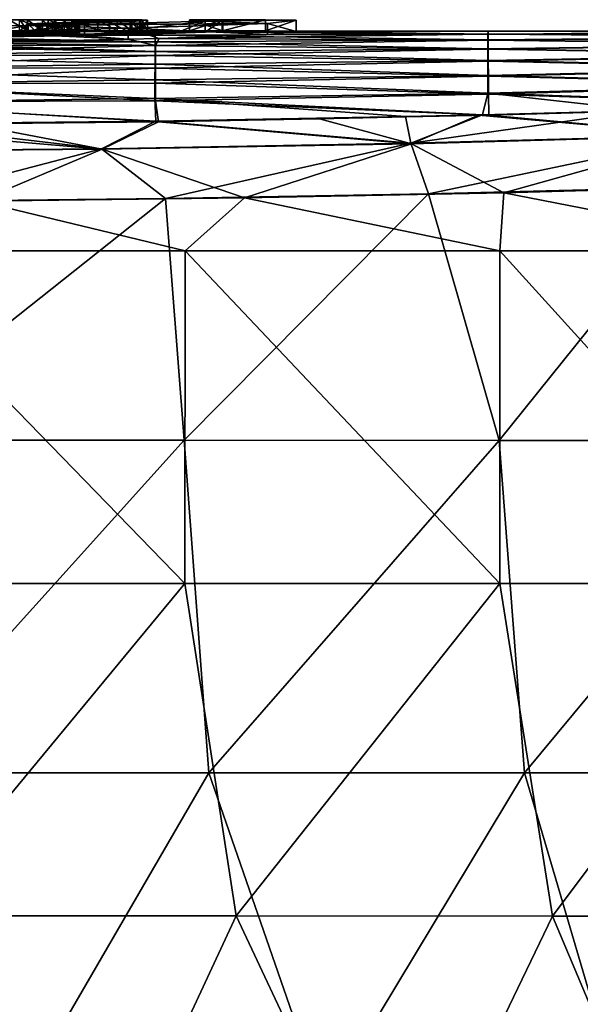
# Model space of a CAD drawing. Header units: millimetres. Extents: x -71 to 126, y -35 to 75.
# Tile 137 of 178: x 3.26 to 8.31, y 62.04 to 70.93. Entities that reach past the tile are written whole.
import ezdxf

# ---------------------------------------------------------------- set-up
doc = ezdxf.new("R2010")
doc.units = ezdxf.units.MM
doc.header["$LTSCALE"] = 52.536866
for name, color, linetype in [('180', 7, 'CONTINUOUS'), ('187', 7, 'CONTINUOUS'), ('192', 7, 'CONTINUOUS'), ('218', 7, 'CONTINUOUS'), ('219', 7, 'CONTINUOUS'), ('235', 7, 'CONTINUOUS'), ('236', 7, 'CONTINUOUS'), ('238', 7, 'CONTINUOUS'), ('343', 7, 'CONTINUOUS'), ('344', 7, 'CONTINUOUS'), ('346', 7, 'CONTINUOUS'), ('347', 7, 'CONTINUOUS')]:
    doc.layers.add(name, color=color, linetype=linetype)

msp = doc.modelspace()

# ---------------------------------------------------------------- linework, layer by layer
at = {"layer": '180', "linetype": 'Continuous'}
for points in [[(5.2839, 69.3177, 22.6477), (7.5898, 68.8399, 21.9829), (7.6262, 69.3651, 21.9704), (5.2839, 69.3177, 22.6477)], [(7.5898, 68.8399, 21.9829), (10.3096, 68.8397, 20.8467), (7.6262, 69.3651, 21.9704), (7.5898, 68.8399, 21.9829)], [(7.6262, 69.3651, 21.9704), (10.3096, 68.8397, 20.8467), (9.8912, 69.4274, 21.0485), (7.6262, 69.3651, 21.9704)], [(1.8303, 68.8404, 23.1831), (4.7482, 68.8401, 22.7659), (2.8881, 69.2872, 23.0754), (1.8303, 68.8404, 23.1831)], [(2.8881, 69.2872, 23.0754), (4.7482, 68.8401, 22.7659), (5.2839, 69.3177, 22.6477), (2.8881, 69.2872, 23.0754)], [(4.7482, 68.8401, 22.7659), (7.5898, 68.8399, 21.9829), (5.2839, 69.3177, 22.6477), (4.7482, 68.8401, 22.7659)], [(1.8303, 68.8404, 23.1831), (1.8299, 65.8374, 23.1828), (4.7478, 65.8371, 22.7656), (1.8303, 68.8404, 23.1831)], [(4.7482, 68.8401, 22.7659), (1.8303, 68.8404, 23.1831), (4.7478, 65.8371, 22.7656), (4.7482, 68.8401, 22.7659)], [(4.7482, 68.8401, 22.7659), (4.7478, 65.8371, 22.7656), (7.5895, 65.8369, 21.9826), (4.7482, 68.8401, 22.7659)], [(7.5898, 68.8399, 21.9829), (4.7482, 68.8401, 22.7659), (7.5895, 65.8369, 21.9826), (7.5898, 68.8399, 21.9829)], [(7.5898, 68.8399, 21.9829), (7.5895, 65.8369, 21.9826), (10.3093, 65.8367, 20.8464), (7.5898, 68.8399, 21.9829)], [(10.3096, 68.8397, 20.8467), (7.5898, 68.8399, 21.9829), (10.3093, 65.8367, 20.8464), (10.3096, 68.8397, 20.8467)], [(1.8299, 65.8374, 23.1828), (2.2658, 62.8343, 23.144), (4.7478, 65.8371, 22.7656), (1.8299, 65.8374, 23.1828)], [(2.2658, 62.8343, 23.144), (5.2081, 62.8341, 22.6645), (4.7478, 65.8371, 22.7656), (2.2658, 62.8343, 23.144)], [(4.7478, 65.8371, 22.7656), (5.2081, 62.8341, 22.6645), (7.5895, 65.8369, 21.9826), (4.7478, 65.8371, 22.7656)], [(5.2081, 62.8341, 22.6645), (8.0649, 62.8338, 21.8123), (7.5895, 65.8369, 21.9826), (5.2081, 62.8341, 22.6645)], [(7.5895, 65.8369, 21.9826), (8.0649, 62.8338, 21.8123), (10.3093, 65.8367, 20.8464), (7.5895, 65.8369, 21.9826)], [(8.0649, 62.8338, 21.8123), (10.7892, 62.8336, 20.6017), (10.3093, 65.8367, 20.8464), (8.0649, 62.8338, 21.8123)], [(3.8147, 59.8312, 22.9396), (2.2658, 62.8343, 23.144), (0.9499, 59.8315, 23.2347), (3.8147, 59.8312, 22.9396)], [(5.2081, 62.8341, 22.6645), (2.2658, 62.8343, 23.144), (3.8147, 59.8312, 22.9396), (5.2081, 62.8341, 22.6645)], [(6.621, 59.8309, 22.2925), (5.2081, 62.8341, 22.6645), (3.8147, 59.8312, 22.9396), (6.621, 59.8309, 22.2925)], [(8.0649, 62.8338, 21.8123), (5.2081, 62.8341, 22.6645), (6.621, 59.8309, 22.2925), (8.0649, 62.8338, 21.8123)], [(9.3258, 59.8307, 21.3035), (8.0649, 62.8338, 21.8123), (6.621, 59.8309, 22.2925), (9.3258, 59.8307, 21.3035)], [(10.7892, 62.8336, 20.6017), (8.0649, 62.8338, 21.8123), (9.3258, 59.8307, 21.3035), (10.7892, 62.8336, 20.6017)]]:
    msp.add_3dface(points, dxfattribs=at)
at = {"layer": '187', "linetype": 'Continuous'}
for points in [[(6.9449, 69.3541, -22.1854), (4.7407, 67.1291, -22.758), (4.5718, 69.3114, -22.7923), (6.9449, 69.3541, -22.1854)], [(7.5826, 67.1287, -21.9759), (4.7407, 67.1291, -22.758), (6.9449, 69.3541, -22.1854), (7.5826, 67.1287, -21.9759)], [(9.4241, 69.4176, -21.2519), (7.5826, 67.1287, -21.9759), (6.9449, 69.3541, -22.1854), (9.4241, 69.4176, -21.2519)], [(10.3028, 67.1283, -20.8405), (7.5826, 67.1287, -21.9759), (9.4241, 69.4176, -21.2519), (10.3028, 67.1283, -20.8405)], [(4.7407, 67.1291, -22.758), (1.8227, 67.1295, -23.1742), (4.5718, 69.3114, -22.7923), (4.7407, 67.1291, -22.758)], [(4.5718, 69.3114, -22.7923), (1.8227, 67.1295, -23.1742), (2.1787, 69.2862, -23.1434), (4.5718, 69.3114, -22.7923)], [(1.8227, 67.1295, -23.1742), (4.7407, 67.1291, -22.758), (2.0331, 64.1265, -23.157), (1.8227, 67.1295, -23.1742)], [(4.7407, 67.1291, -22.758), (4.9632, 64.1261, -22.7108), (2.0331, 64.1265, -23.157), (4.7407, 67.1291, -22.758)], [(4.7407, 67.1291, -22.758), (7.5826, 67.1287, -21.9759), (4.9632, 64.1261, -22.7108), (4.7407, 67.1291, -22.758)], [(7.5826, 67.1287, -21.9759), (7.8126, 64.1257, -21.8955), (4.9632, 64.1261, -22.7108), (7.5826, 67.1287, -21.9759)], [(7.5826, 67.1287, -21.9759), (10.3028, 67.1283, -20.8405), (7.8126, 64.1257, -21.8955), (7.5826, 67.1287, -21.9759)], [(10.3028, 67.1283, -20.8405), (10.5352, 64.1253, -20.7242), (7.8126, 64.1257, -21.8955), (10.3028, 67.1283, -20.8405)], [(4.9632, 64.1261, -22.7108), (3.2211, 61.1233, -23.0224), (2.0331, 64.1265, -23.157), (4.9632, 64.1261, -22.7108)], [(6.0023, 61.123, -22.459), (3.2211, 61.1233, -23.0224), (4.9632, 64.1261, -22.7108), (6.0023, 61.123, -22.459)], [(7.8126, 64.1257, -21.8955), (6.0023, 61.123, -22.459), (4.9632, 64.1261, -22.7108), (7.8126, 64.1257, -21.8955)], [(8.6941, 61.1226, -21.5611), (6.0023, 61.123, -22.459), (7.8126, 64.1257, -21.8955), (8.6941, 61.1226, -21.5611)], [(10.5352, 64.1253, -20.7242), (8.6941, 61.1226, -21.5611), (7.8126, 64.1257, -21.8955), (10.5352, 64.1253, -20.7242)]]:
    msp.add_3dface(points, dxfattribs=at)
at = {"layer": '192', "linetype": 'Continuous'}
for points in [[(4.4788, 70.7872, -4.9041), (1.4757, 70.7822, -5.2238), (1.9048, 70.7875, -4.9035), (4.4788, 70.7872, -4.9041)], [(1.4757, 70.7822, -5.2238), (4.4788, 70.7872, -4.9041), (1.9047, 70.7821, -5.224), (1.4757, 70.7822, -5.2238)], [(1.9049, 70.797, -4.2804), (4.4788, 70.7872, -4.9041), (1.4758, 70.794, -4.491), (1.9049, 70.797, -4.2804)], [(1.4758, 70.794, -4.491), (4.4788, 70.7872, -4.9041), (1.9048, 70.7905, -4.7174), (1.4758, 70.794, -4.491)], [(4.4788, 70.7872, -4.9041), (1.4761, 70.8151, -2.7248), (1.9051, 70.815, -2.7249), (4.4788, 70.7872, -4.9041)], [(1.4761, 70.8151, -2.7248), (4.4788, 70.7872, -4.9041), (1.9051, 70.8119, -3.0544), (1.4761, 70.8151, -2.7248)], [(1.5605, 70.8244, 1.2799), (1.4769, 70.8234, 1.4841), (3.5703, 70.8234, 1.4488), (1.5605, 70.8244, 1.2799)], [(1.4769, 70.8234, 1.4841), (1.4772, 70.8001, 4.0109), (3.6565, 70.8217, 1.7566), (1.4769, 70.8234, 1.4841)], [(3.5703, 70.8234, 1.4488), (1.4769, 70.8234, 1.4841), (3.6565, 70.8217, 1.7566), (3.5703, 70.8234, 1.4488)], [(3.6565, 70.8217, 1.7566), (1.4772, 70.8001, 4.0109), (3.727, 70.8195, 2.0909), (3.6565, 70.8217, 1.7566)], [(3.727, 70.8195, 2.0909), (1.4772, 70.8001, 4.0109), (3.7751, 70.8167, 2.4547), (3.727, 70.8195, 2.0909)], [(3.7751, 70.8167, 2.4547), (1.4772, 70.8001, 4.0109), (3.7931, 70.8132, 2.8502), (3.7751, 70.8167, 2.4547)], [(3.7931, 70.8132, 2.8502), (1.4772, 70.8001, 4.0109), (3.7734, 70.8088, 3.2786), (3.7931, 70.8132, 2.8502)], [(3.7734, 70.8088, 3.2786), (1.4772, 70.8001, 4.0109), (3.7245, 70.8048, 3.6206), (3.7734, 70.8088, 3.2786)], [(3.7245, 70.8048, 3.6206), (1.4772, 70.8001, 4.0109), (3.6388, 70.8003, 3.9764), (3.7245, 70.8048, 3.6206)], [(3.6388, 70.8003, 3.9764), (1.4772, 70.8001, 4.0109), (3.5021, 70.7953, 4.3392), (3.6388, 70.8003, 3.9764)], [(1.4772, 70.8001, 4.0109), (1.4829, 70.7531, 6.6448), (3.5021, 70.7953, 4.3392), (1.4772, 70.8001, 4.0109)], [(3.5021, 70.7953, 4.3392), (1.4829, 70.7531, 6.6448), (3.3184, 70.7896, 4.711), (3.5021, 70.7953, 4.3392)], [(3.3184, 70.7896, 4.711), (1.4829, 70.7531, 6.6448), (3.3315, 70.7879, 4.8177), (3.3184, 70.7896, 4.711)], [(1.4829, 70.7531, 6.6448), (3.8412, 70.7846, 5.0187), (3.3315, 70.7879, 4.8177), (1.4829, 70.7531, 6.6448)], [(2.7492, 70.7661, 6.0234), (3.8412, 70.7846, 5.0187), (1.4829, 70.7531, 6.6448), (2.7492, 70.7661, 6.0234)], [(1.6477, 70.8251, 1.0968), (1.5605, 70.8244, 1.2799), (3.4621, 70.8246, 1.1688), (1.6477, 70.8251, 1.0968)], [(3.4621, 70.8246, 1.1688), (1.5605, 70.8244, 1.2799), (3.5703, 70.8234, 1.4488), (3.4621, 70.8246, 1.1688)], [(1.8929, 70.821, -1.9545), (4.4792, 70.8201, -2.0478), (1.631, 70.8197, -2.1523), (1.8929, 70.821, -1.9545)], [(4.4792, 70.8201, -2.0478), (4.4788, 70.7872, -4.9041), (1.631, 70.8197, -2.1523), (4.4792, 70.8201, -2.0478)], [(1.631, 70.8197, -2.1523), (4.4788, 70.7872, -4.9041), (1.9051, 70.8163, -2.5859), (1.631, 70.8197, -2.1523)], [(1.7449, 70.8257, 0.9322), (1.6477, 70.8251, 1.0968), (3.3253, 70.8255, 0.9185), (1.7449, 70.8257, 0.9322)], [(3.3253, 70.8255, 0.9185), (1.6477, 70.8251, 1.0968), (3.4621, 70.8246, 1.1688), (3.3253, 70.8255, 0.9185)], [(1.8368, 70.7715, -5.8077), (4.4783, 70.7272, -7.7599), (1.6504, 70.7686, -5.9542), (1.8368, 70.7715, -5.8077)], [(1.6504, 70.7686, -5.9542), (4.4783, 70.7272, -7.7599), (1.9046, 70.765, -6.1317), (1.6504, 70.7686, -5.9542)], [(1.905, 70.8105, -3.1925), (4.4788, 70.7872, -4.9041), (1.6607, 70.8096, -3.2804), (1.905, 70.8105, -3.1925)], [(1.6607, 70.8096, -3.2804), (4.4788, 70.7872, -4.9041), (1.6607, 70.8072, -3.4947), (1.6607, 70.8096, -3.2804)], [(1.6607, 70.8072, -3.4947), (4.4788, 70.7872, -4.9041), (1.905, 70.8035, -3.797), (1.6607, 70.8072, -3.4947)], [(1.8545, 70.8261, 0.7883), (1.7449, 70.8257, 0.9322), (3.3253, 70.8255, 0.9185), (1.8545, 70.8261, 0.7883)], [(1.9047, 70.7757, -5.5812), (4.4783, 70.7272, -7.7599), (1.8368, 70.7715, -5.8077), (1.9047, 70.7757, -5.5812)], [(3.1607, 70.8261, 0.7202), (1.8545, 70.8261, 0.7883), (3.3253, 70.8255, 0.9185), (3.1607, 70.8261, 0.7202)], [(2.683, 70.8257, -0.9412), (4.4792, 70.8201, -2.0478), (1.8919, 70.8235, -1.5213), (2.683, 70.8257, -0.9412)], [(1.8919, 70.8235, -1.5213), (4.4792, 70.8201, -2.0478), (1.8929, 70.821, -1.9545), (1.8919, 70.8235, -1.5213)], [(4.4788, 70.7872, -4.9041), (4.4783, 70.7272, -7.7599), (1.9047, 70.7821, -5.224), (4.4788, 70.7872, -4.9041)], [(1.9047, 70.7821, -5.224), (4.4783, 70.7272, -7.7599), (1.9047, 70.779, -5.4026), (1.9047, 70.7821, -5.224)], [(1.9047, 70.779, -5.4026), (4.4783, 70.7272, -7.7599), (1.9047, 70.7757, -5.5812), (1.9047, 70.779, -5.4026)], [(1.9048, 70.7905, -4.7174), (4.4788, 70.7872, -4.9041), (1.9048, 70.7875, -4.9035), (1.9048, 70.7905, -4.7174)], [(1.905, 70.8035, -3.797), (4.4788, 70.7872, -4.9041), (1.9049, 70.8017, -3.9352), (1.905, 70.8035, -3.797)], [(1.9049, 70.8017, -3.9352), (4.4788, 70.7872, -4.9041), (1.9049, 70.7987, -4.1593), (1.9049, 70.8017, -3.9352)], [(1.9049, 70.7987, -4.1593), (4.4788, 70.7872, -4.9041), (1.9049, 70.797, -4.2804), (1.9049, 70.7987, -4.1593)], [(1.9051, 70.8119, -3.0544), (4.4788, 70.7872, -4.9041), (1.905, 70.8105, -3.1925), (1.9051, 70.8119, -3.0544)], [(1.9051, 70.8163, -2.5859), (4.4788, 70.7872, -4.9041), (1.9051, 70.815, -2.7249), (1.9051, 70.8163, -2.5859)], [(2.9802, 70.8258, -0.8997), (4.4792, 70.8201, -2.0478), (2.683, 70.8257, -0.9412), (2.9802, 70.8258, -0.8997)], [(3.255, 70.8261, -0.7842), (4.4792, 70.8201, -2.0478), (2.9802, 70.8258, -0.8997), (3.255, 70.8261, -0.7842)], [(3.513, 70.8264, -0.61), (4.4792, 70.8201, -2.0478), (3.255, 70.8261, -0.7842), (3.513, 70.8264, -0.61)], [(3.3315, 70.7879, 4.8177), (3.8412, 70.7846, 5.0187), (3.4394, 70.7884, 4.7854), (3.3315, 70.7879, 4.8177)], [(3.8412, 70.7846, 5.0187), (4.6644, 70.8051, 3.592), (3.4394, 70.7884, 4.7854), (3.8412, 70.7846, 5.0187)], [(3.4394, 70.7884, 4.7854), (4.6644, 70.8051, 3.592), (3.7956, 70.7961, 4.2813), (3.4394, 70.7884, 4.7854)], [(3.7512, 70.8268, -0.3801), (4.4792, 70.8201, -2.0478), (3.513, 70.8264, -0.61), (3.7512, 70.8268, -0.3801)], [(3.9613, 70.827, -0.0979), (4.4792, 70.8201, -2.0478), (3.7512, 70.8268, -0.3801), (3.9613, 70.827, -0.0979)], [(3.7956, 70.7961, 4.2813), (4.6644, 70.8051, 3.592), (4.0659, 70.8033, 3.7428), (3.7956, 70.7961, 4.2813)], [(4.1349, 70.8268, 0.2422), (4.4792, 70.8201, -2.0478), (3.9613, 70.827, -0.0979), (4.1349, 70.8268, 0.2422)], [(4.0659, 70.8033, 3.7428), (4.6644, 70.8051, 3.592), (4.2517, 70.8099, 3.1743), (4.0659, 70.8033, 3.7428)], [(4.2683, 70.8262, 0.6399), (4.4792, 70.8201, -2.0478), (4.1349, 70.8268, 0.2422), (4.2683, 70.8262, 0.6399)], [(4.2517, 70.8099, 3.1743), (4.6644, 70.8051, 3.592), (4.364, 70.8153, 2.6185), (4.2517, 70.8099, 3.1743)], [(4.4797, 70.8257, 0.8087), (4.4792, 70.8201, -2.0478), (4.2683, 70.8262, 0.6399), (4.4797, 70.8257, 0.8087)], [(4.36, 70.8249, 1.0804), (4.4797, 70.8257, 0.8087), (4.2683, 70.8262, 0.6399), (4.36, 70.8249, 1.0804)], [(4.3401, 70.818, 2.1239), (4.364, 70.8153, 2.6185), (4.4087, 70.8227, 1.5609), (4.3401, 70.818, 2.1239)], [(4.4087, 70.8227, 1.5609), (4.4797, 70.8257, 0.8087), (4.36, 70.8249, 1.0804), (4.4087, 70.8227, 1.5609)], [(4.6644, 70.8051, 3.592), (4.4797, 70.8257, 0.8087), (4.364, 70.8153, 2.6185), (4.6644, 70.8051, 3.592)], [(4.364, 70.8153, 2.6185), (4.4797, 70.8257, 0.8087), (4.4087, 70.8227, 1.5609), (4.364, 70.8153, 2.6185)], [(4.4788, 70.7872, -4.9041), (7.4814, 70.7442, -7.0538), (4.4783, 70.7272, -7.7599), (4.4788, 70.7872, -4.9041)], [(4.4792, 70.8201, -2.0478), (7.4819, 70.7973, -4.2154), (4.4788, 70.7872, -4.9041), (4.4792, 70.8201, -2.0478)], [(7.4819, 70.7973, -4.2154), (7.4814, 70.7442, -7.0538), (4.4788, 70.7872, -4.9041), (7.4819, 70.7973, -4.2154)], [(4.7879, 70.8266, -0.413), (7.4823, 70.8235, -1.3765), (4.4792, 70.8201, -2.0478), (4.7879, 70.8266, -0.413)], [(4.4797, 70.8257, 0.8087), (4.7879, 70.8266, -0.413), (4.4792, 70.8201, -2.0478), (4.4797, 70.8257, 0.8087)], [(7.4823, 70.8235, -1.3765), (7.4819, 70.7973, -4.2154), (4.4792, 70.8201, -2.0478), (7.4823, 70.8235, -1.3765)], [(5.0883, 70.8249, 1.0504), (4.7879, 70.8266, -0.413), (4.4797, 70.8257, 0.8087), (5.0883, 70.8249, 1.0504)], [(4.6644, 70.8051, 3.592), (5.0883, 70.8249, 1.0504), (4.4797, 70.8257, 0.8087), (4.6644, 70.8051, 3.592)], [(7.4837, 70.741, 7.1396), (7.4832, 70.7954, 4.3012), (4.5136, 70.7581, 6.3989), (7.4837, 70.741, 7.1396)], [(4.5136, 70.7581, 6.3989), (7.4832, 70.7954, 4.3012), (5.4933, 70.793, 4.4793), (4.5136, 70.7581, 6.3989)], [(4.9298, 70.8144, 2.7125), (5.0883, 70.8249, 1.0504), (4.6644, 70.8051, 3.592), (4.9298, 70.8144, 2.7125)], [(5.0837, 70.8266, -0.4131), (7.4823, 70.8235, -1.3765), (4.7879, 70.8266, -0.413), (5.0837, 70.8266, -0.4131)], [(5.4756, 70.8263, 0.5021), (7.4823, 70.8235, -1.3765), (5.0837, 70.8266, -0.4131), (5.4756, 70.8263, 0.5021)], [(7.4828, 70.8229, 1.4624), (7.4823, 70.8235, -1.3765), (5.4756, 70.8263, 0.5021), (7.4828, 70.8229, 1.4624)], [(5.7506, 70.8218, 1.7038), (7.4828, 70.8229, 1.4624), (5.4756, 70.8263, 0.5021), (5.7506, 70.8218, 1.7038)], [(5.4933, 70.793, 4.4793), (7.4832, 70.7954, 4.3012), (5.7506, 70.8218, 1.7038), (5.4933, 70.793, 4.4793)], [(7.4832, 70.7954, 4.3012), (7.4828, 70.8229, 1.4624), (5.7506, 70.8218, 1.7038), (7.4832, 70.7954, 4.3012)], [(7.4819, 70.7973, -4.2154), (10.4847, 70.7732, -5.6692), (7.4814, 70.7442, -7.0538), (7.4819, 70.7973, -4.2154)], [(10.4847, 70.7732, -5.6692), (10.4842, 70.7063, -8.5106), (7.4814, 70.7442, -7.0538), (10.4847, 70.7732, -5.6692)], [(7.4823, 70.8235, -1.3765), (10.4851, 70.8132, -2.8272), (7.4819, 70.7973, -4.2154), (7.4823, 70.8235, -1.3765)], [(10.4851, 70.8132, -2.8272), (10.4847, 70.7732, -5.6692), (7.4819, 70.7973, -4.2154), (10.4851, 70.8132, -2.8272)], [(10.4856, 70.8262, 0.015), (10.4851, 70.8132, -2.8272), (7.4823, 70.8235, -1.3765), (10.4856, 70.8262, 0.015)], [(7.4828, 70.8229, 1.4624), (10.4856, 70.8262, 0.015), (7.4823, 70.8235, -1.3765), (7.4828, 70.8229, 1.4624)], [(10.486, 70.8124, 2.8572), (10.4856, 70.8262, 0.015), (7.4828, 70.8229, 1.4624), (10.486, 70.8124, 2.8572)], [(7.4832, 70.7954, 4.3012), (10.486, 70.8124, 2.8572), (7.4828, 70.8229, 1.4624), (7.4832, 70.7954, 4.3012)], [(10.4865, 70.7716, 5.6991), (10.486, 70.8124, 2.8572), (7.4832, 70.7954, 4.3012), (10.4865, 70.7716, 5.6991)], [(7.4837, 70.741, 7.1396), (10.4865, 70.7716, 5.6991), (7.4832, 70.7954, 4.3012), (7.4837, 70.741, 7.1396)], [(10.4869, 70.7039, 8.5405), (10.4865, 70.7716, 5.6991), (7.4837, 70.741, 7.1396), (10.4869, 70.7039, 8.5405)], [(4.4779, 70.64, -10.6151), (1.4706, 70.6948, -8.9377), (1.6267, 70.6956, -8.9097), (4.4779, 70.64, -10.6151)], [(4.4779, 70.64, -10.6151), (1.4747, 70.6034, -11.6115), (1.4706, 70.6948, -8.9377), (4.4779, 70.64, -10.6151)], [(1.4708, 70.7006, 8.6901), (4.481, 70.6929, 8.9405), (2.7702, 70.7176, 8.0799), (1.4708, 70.7006, 8.6901)], [(1.4783, 70.6095, 11.4027), (4.481, 70.6929, 8.9405), (1.4708, 70.7006, 8.6901), (1.4783, 70.6095, 11.4027)], [(4.4814, 70.603, 11.5626), (4.481, 70.6929, 8.9405), (1.4783, 70.6095, 11.4027), (4.4814, 70.603, 11.5626)], [(1.5234, 70.7376, -7.3577), (4.4783, 70.7272, -7.7599), (1.5233, 70.7337, -7.5146), (1.5234, 70.7376, -7.3577)], [(1.5233, 70.7337, -7.5146), (4.4783, 70.7272, -7.7599), (1.7138, 70.7307, -7.6332), (1.5233, 70.7337, -7.5146)], [(1.9044, 70.7376, -7.3577), (4.4783, 70.7272, -7.7599), (1.5234, 70.7376, -7.3577), (1.9044, 70.7376, -7.3577)], [(1.8286, 70.6997, -8.7719), (4.4779, 70.64, -10.6151), (1.6267, 70.6956, -8.9097), (1.8286, 70.6997, -8.7719)], [(1.9046, 70.7622, -6.2699), (4.4783, 70.7272, -7.7599), (1.6602, 70.7604, -6.3578), (1.9046, 70.7622, -6.2699)], [(1.6602, 70.7604, -6.3578), (4.4783, 70.7272, -7.7599), (1.6602, 70.7558, -6.5721), (1.6602, 70.7604, -6.3578)], [(1.6602, 70.7558, -6.5721), (4.4783, 70.7272, -7.7599), (1.6602, 70.751, -6.7864), (1.6602, 70.7558, -6.5721)], [(1.6602, 70.751, -6.7864), (4.4783, 70.7272, -7.7599), (1.9045, 70.749, -6.8744), (1.6602, 70.751, -6.7864)], [(1.7138, 70.7307, -7.6332), (4.4783, 70.7272, -7.7599), (1.9043, 70.7277, -7.7518), (1.7138, 70.7307, -7.6332)], [(1.9042, 70.7065, -8.5345), (4.4779, 70.64, -10.6151), (1.8286, 70.6997, -8.7719), (1.9042, 70.7065, -8.5345)], [(1.9043, 70.7233, -7.9208), (4.4779, 70.64, -10.6151), (1.9042, 70.7164, -8.1758), (1.9043, 70.7233, -7.9208)], [(1.9042, 70.7164, -8.1758), (4.4779, 70.64, -10.6151), (1.9042, 70.7115, -8.3551), (1.9042, 70.7164, -8.1758)], [(1.9042, 70.7115, -8.3551), (4.4779, 70.64, -10.6151), (1.9042, 70.7065, -8.5345), (1.9042, 70.7115, -8.3551)], [(1.9043, 70.7277, -7.7518), (4.4783, 70.7272, -7.7599), (1.9043, 70.7233, -7.9208), (1.9043, 70.7277, -7.7518)], [(4.4783, 70.7272, -7.7599), (4.4779, 70.64, -10.6151), (1.9043, 70.7233, -7.9208), (4.4783, 70.7272, -7.7599)], [(1.9045, 70.749, -6.8744), (4.4783, 70.7272, -7.7599), (1.9044, 70.7458, -7.0126), (1.9045, 70.749, -6.8744)], [(1.9044, 70.7458, -7.0126), (4.4783, 70.7272, -7.7599), (1.9044, 70.7409, -7.221), (1.9044, 70.7458, -7.0126)], [(1.9044, 70.7409, -7.221), (4.4783, 70.7272, -7.7599), (1.9044, 70.7376, -7.3577), (1.9044, 70.7409, -7.221)], [(1.9046, 70.765, -6.1317), (4.4783, 70.7272, -7.7599), (1.9046, 70.7622, -6.2699), (1.9046, 70.765, -6.1317)], [(2.7702, 70.7176, 8.0799), (4.481, 70.6929, 8.9405), (4.236, 70.7501, 6.7616), (2.7702, 70.7176, 8.0799)], [(4.481, 70.6929, 8.9405), (4.5136, 70.7581, 6.3989), (4.236, 70.7501, 6.7616), (4.481, 70.6929, 8.9405)], [(4.4783, 70.7272, -7.7599), (7.481, 70.6643, -9.8916), (4.4779, 70.64, -10.6151), (4.4783, 70.7272, -7.7599)], [(7.4814, 70.7442, -7.0538), (7.481, 70.6643, -9.8916), (4.4783, 70.7272, -7.7599), (7.4814, 70.7442, -7.0538)], [(4.481, 70.6929, 8.9405), (7.4837, 70.741, 7.1396), (4.5136, 70.7581, 6.3989), (4.481, 70.6929, 8.9405)], [(7.4841, 70.6597, 9.9773), (7.4837, 70.741, 7.1396), (4.481, 70.6929, 8.9405), (7.4841, 70.6597, 9.9773)], [(4.4814, 70.603, 11.5626), (7.4841, 70.6597, 9.9773), (4.481, 70.6929, 8.9405), (4.4814, 70.603, 11.5626)], [(7.4814, 70.7442, -7.0538), (10.4842, 70.7063, -8.5106), (7.481, 70.6643, -9.8916), (7.4814, 70.7442, -7.0538)], [(10.4842, 70.7063, -8.5106), (10.4837, 70.6124, -11.3513), (7.481, 70.6643, -9.8916), (10.4842, 70.7063, -8.5106)], [(7.4841, 70.6597, 9.9773), (10.4869, 70.7039, 8.5405), (7.4837, 70.741, 7.1396), (7.4841, 70.6597, 9.9773)], [(10.4873, 70.6093, 11.3812), (10.4869, 70.7039, 8.5405), (7.4841, 70.6597, 9.9773), (10.4873, 70.6093, 11.3812)], [(4.4774, 70.5255, -13.4693), (1.4742, 70.4866, -14.3167), (1.4747, 70.6034, -11.6115), (4.4774, 70.5255, -13.4693)], [(4.4779, 70.64, -10.6151), (4.4774, 70.5255, -13.4693), (1.4747, 70.6034, -11.6115), (4.4779, 70.64, -10.6151)], [(1.4788, 70.4929, 14.134), (4.4814, 70.603, 11.5626), (1.4783, 70.6095, 11.4027), (1.4788, 70.4929, 14.134)], [(4.4818, 70.4902, 14.1838), (4.4814, 70.603, 11.5626), (1.4788, 70.4929, 14.134), (4.4818, 70.4902, 14.1838)], [(4.4779, 70.64, -10.6151), (7.4805, 70.5575, -12.7285), (4.4774, 70.5255, -13.4693), (4.4779, 70.64, -10.6151)], [(7.481, 70.6643, -9.8916), (7.4805, 70.5575, -12.7285), (4.4779, 70.64, -10.6151), (7.481, 70.6643, -9.8916)], [(7.4846, 70.5517, 12.8142), (7.4841, 70.6597, 9.9773), (4.4814, 70.603, 11.5626), (7.4846, 70.5517, 12.8142)], [(4.4818, 70.4902, 14.1838), (7.4846, 70.5517, 12.8142), (4.4814, 70.603, 11.5626), (4.4818, 70.4902, 14.1838)], [(7.481, 70.6643, -9.8916), (10.4837, 70.6124, -11.3513), (7.4805, 70.5575, -12.7285), (7.481, 70.6643, -9.8916)], [(10.4837, 70.6124, -11.3513), (10.4833, 70.4917, -14.191), (7.4805, 70.5575, -12.7285), (10.4837, 70.6124, -11.3513)], [(7.4846, 70.5517, 12.8142), (10.4873, 70.6093, 11.3812), (7.4841, 70.6597, 9.9773), (7.4846, 70.5517, 12.8142)], [(10.4878, 70.4877, 14.2208), (10.4873, 70.6093, 11.3812), (7.4846, 70.5517, 12.8142), (10.4878, 70.4877, 14.2208)], [(4.4774, 70.5255, -13.4693), (4.4769, 70.3839, -16.3223), (1.4742, 70.4866, -14.3167), (4.4774, 70.5255, -13.4693)], [(4.4774, 70.5255, -13.4693), (7.48, 70.4239, -15.5643), (4.4769, 70.3839, -16.3223), (4.4774, 70.5255, -13.4693)], [(7.4805, 70.5575, -12.7285), (7.48, 70.4239, -15.5643), (4.4774, 70.5255, -13.4693), (7.4805, 70.5575, -12.7285)], [(7.485, 70.4167, 15.6499), (7.4846, 70.5517, 12.8142), (4.4818, 70.4902, 14.1838), (7.485, 70.4167, 15.6499)], [(7.4805, 70.5575, -12.7285), (10.4833, 70.4917, -14.191), (7.48, 70.4239, -15.5643), (7.4805, 70.5575, -12.7285)], [(7.485, 70.4167, 15.6499), (10.4878, 70.4877, 14.2208), (7.4846, 70.5517, 12.8142), (7.485, 70.4167, 15.6499)], [(4.4769, 70.3839, -16.3223), (1.4738, 70.3454, -17.0208), (1.4742, 70.4866, -14.3167), (4.4769, 70.3839, -16.3223)], [(1.4792, 70.3515, 16.8641), (4.4818, 70.4902, 14.1838), (1.4788, 70.4929, 14.134), (1.4792, 70.3515, 16.8641)], [(4.4822, 70.3545, 16.8039), (4.4818, 70.4902, 14.1838), (1.4792, 70.3515, 16.8641), (4.4822, 70.3545, 16.8039)], [(7.48, 70.4239, -15.5643), (7.4796, 70.2635, -18.3987), (4.4769, 70.3839, -16.3223), (7.48, 70.4239, -15.5643)], [(4.4822, 70.3545, 16.8039), (7.485, 70.4167, 15.6499), (4.4818, 70.4902, 14.1838), (4.4822, 70.3545, 16.8039)], [(7.4854, 70.255, 18.4842), (7.485, 70.4167, 15.6499), (4.4822, 70.3545, 16.8039), (7.4854, 70.255, 18.4842)], [(7.48, 70.4239, -15.5643), (10.4828, 70.344, -17.0294), (7.4796, 70.2635, -18.3987), (7.48, 70.4239, -15.5643)], [(10.4833, 70.4917, -14.191), (10.4828, 70.344, -17.0294), (7.48, 70.4239, -15.5643), (10.4833, 70.4917, -14.191)], [(10.4882, 70.3393, 17.0591), (10.4878, 70.4877, 14.2208), (7.485, 70.4167, 15.6499), (10.4882, 70.3393, 17.0591)], [(7.4854, 70.255, 18.4842), (10.4882, 70.3393, 17.0591), (7.485, 70.4167, 15.6499), (7.4854, 70.255, 18.4842)], [(4.4764, 70.2152, -19.1738), (1.4734, 70.1798, -19.7234), (1.4738, 70.3454, -17.0208), (4.4764, 70.2152, -19.1738)], [(4.4769, 70.3839, -16.3223), (4.4764, 70.2152, -19.1738), (1.4738, 70.3454, -17.0208), (4.4769, 70.3839, -16.3223)], [(4.4826, 70.1958, 19.4228), (4.4822, 70.3545, 16.8039), (1.4792, 70.3515, 16.8641), (4.4826, 70.1958, 19.4228)], [(1.4796, 70.1851, 19.5928), (4.4826, 70.1958, 19.4228), (1.4792, 70.3515, 16.8641), (1.4796, 70.1851, 19.5928)], [(4.4769, 70.3839, -16.3223), (7.4796, 70.2635, -18.3987), (4.4764, 70.2152, -19.1738), (4.4769, 70.3839, -16.3223)], [(4.4826, 70.1958, 19.4228), (7.4854, 70.255, 18.4842), (4.4822, 70.3545, 16.8039), (4.4826, 70.1958, 19.4228)], [(10.4828, 70.344, -17.0294), (10.4031, 70.1576, -20.0451), (7.4796, 70.2635, -18.3987), (10.4828, 70.344, -17.0294)], [(10.5006, 70.1564, 20.0092), (10.4882, 70.3393, 17.0591), (7.4854, 70.255, 18.4842), (10.5006, 70.1564, 20.0092)], [(7.4796, 70.2635, -18.3987), (7.4329, 70.0687, -21.3362), (4.4764, 70.2152, -19.1738), (7.4796, 70.2635, -18.3987)], [(7.4883, 70.0657, 21.3269), (7.4854, 70.255, 18.4842), (4.4826, 70.1958, 19.4228), (7.4883, 70.0657, 21.3269)], [(7.4329, 70.0687, -21.3362), (7.4796, 70.2635, -18.3987), (8.8805, 70.108, -20.7759), (7.4329, 70.0687, -21.3362)], [(7.4796, 70.2635, -18.3987), (10.4031, 70.1576, -20.0451), (8.8805, 70.108, -20.7759), (7.4796, 70.2635, -18.3987)], [(7.4883, 70.0657, 21.3269), (10.5006, 70.1564, 20.0092), (7.4854, 70.255, 18.4842), (7.4883, 70.0657, 21.3269)], [(4.4852, 70.0101, -22.1479), (1.466, 69.9804, -22.5504), (1.4734, 70.1798, -19.7234), (4.4852, 70.0101, -22.1479)], [(1.4709, 69.9759, 22.5598), (4.5074, 70.006, 22.1527), (1.4796, 70.1851, 19.5928), (1.4709, 69.9759, 22.5598)], [(4.4764, 70.2152, -19.1738), (4.4852, 70.0101, -22.1479), (1.4734, 70.1798, -19.7234), (4.4764, 70.2152, -19.1738)], [(4.5074, 70.006, 22.1527), (4.4826, 70.1958, 19.4228), (1.4796, 70.1851, 19.5928), (4.5074, 70.006, 22.1527)], [(4.4764, 70.2152, -19.1738), (7.4329, 70.0687, -21.3362), (6.7368, 70.0522, -21.5688), (4.4764, 70.2152, -19.1738)], [(4.4852, 70.0101, -22.1479), (4.4764, 70.2152, -19.1738), (6.7368, 70.0522, -21.5688), (4.4852, 70.0101, -22.1479)], [(4.5074, 70.006, 22.1527), (7.4883, 70.0657, 21.3269), (4.4826, 70.1958, 19.4228), (4.5074, 70.006, 22.1527)], [(9.006, 70.1075, 20.7299), (10.5006, 70.1564, 20.0092), (7.4883, 70.0657, 21.3269), (9.006, 70.1075, 20.7299)], [(7.3971, 70.0634, 21.3589), (7.4883, 70.0657, 21.3269), (4.5074, 70.006, 22.1527), (7.3971, 70.0634, 21.3589)], [(5.9621, 70.0314, 21.8049), (7.3971, 70.0634, 21.3589), (4.5074, 70.006, 22.1527), (5.9621, 70.0314, 21.8049)], [(1.466, 69.9804, -22.5504), (4.4852, 70.0101, -22.1479), (2.1132, 69.9842, -22.4988), (1.466, 69.9804, -22.5504)], [(2.8013, 69.9853, 22.4332), (4.5074, 70.006, 22.1527), (1.4709, 69.9759, 22.5598), (2.8013, 69.9853, 22.4332)]]:
    msp.add_3dface(points, dxfattribs=at)
at = {"layer": '218', "linetype": 'Continuous'}
for points in [[(6.7368, 70.0522, -21.5688), (7.4329, 70.0687, -21.3362), (6.7853, 69.8116, -22.0546), (6.7368, 70.0522, -21.5688)], [(7.4329, 70.0687, -21.3362), (8.8805, 70.108, -20.7759), (6.7853, 69.8116, -22.0546), (7.4329, 70.0687, -21.3362)], [(8.8805, 70.108, -20.7759), (9.4716, 69.8844, -21.0391), (6.7853, 69.8116, -22.0546), (8.8805, 70.108, -20.7759)], [(2.1132, 69.9842, -22.4988), (3.9933, 69.7615, -22.7278), (1.1389, 69.7373, -23.048), (2.1132, 69.9842, -22.4988)], [(2.1132, 69.9842, -22.4988), (4.4852, 70.0101, -22.1479), (3.9933, 69.7615, -22.7278), (2.1132, 69.9842, -22.4988)], [(4.4852, 70.0101, -22.1479), (6.7853, 69.8116, -22.0546), (3.9933, 69.7615, -22.7278), (4.4852, 70.0101, -22.1479)], [(4.4852, 70.0101, -22.1479), (6.7368, 70.0522, -21.5688), (6.7853, 69.8116, -22.0546), (4.4852, 70.0101, -22.1479)], [(9.4716, 69.8844, -21.0391), (6.9449, 69.3541, -22.1854), (6.7853, 69.8116, -22.0546), (9.4716, 69.8844, -21.0391)], [(9.4241, 69.4176, -21.2519), (6.9449, 69.3541, -22.1854), (9.4716, 69.8844, -21.0391), (9.4241, 69.4176, -21.2519)], [(6.7853, 69.8116, -22.0546), (4.5718, 69.3114, -22.7923), (3.9933, 69.7615, -22.7278), (6.7853, 69.8116, -22.0546)], [(6.9449, 69.3541, -22.1854), (4.5718, 69.3114, -22.7923), (6.7853, 69.8116, -22.0546), (6.9449, 69.3541, -22.1854)], [(3.9933, 69.7615, -22.7278), (2.1787, 69.2862, -23.1434), (1.1389, 69.7373, -23.048), (3.9933, 69.7615, -22.7278)], [(4.5718, 69.3114, -22.7923), (2.1787, 69.2862, -23.1434), (3.9933, 69.7615, -22.7278), (4.5718, 69.3114, -22.7923)]]:
    msp.add_3dface(points, dxfattribs=at)
at = {"layer": '219', "linetype": 'Continuous'}
for points in [[(7.3971, 70.0634, 21.3589), (5.9621, 70.0314, 21.8049), (6.7929, 69.8072, 22.062), (7.3971, 70.0634, 21.3589)], [(7.3971, 70.0634, 21.3589), (6.7929, 69.8072, 22.062), (9.4787, 69.8802, 21.0457), (7.3971, 70.0634, 21.3589)], [(7.4883, 70.0657, 21.3269), (7.3971, 70.0634, 21.3589), (9.4787, 69.8802, 21.0457), (7.4883, 70.0657, 21.3269)], [(9.006, 70.1075, 20.7299), (7.4883, 70.0657, 21.3269), (9.4787, 69.8802, 21.0457), (9.006, 70.1075, 20.7299)], [(1.4709, 69.9759, 22.5598), (1.1468, 69.7327, 23.0574), (4.0011, 69.757, 22.7362), (1.4709, 69.9759, 22.5598)], [(2.8013, 69.9853, 22.4332), (1.4709, 69.9759, 22.5598), (4.0011, 69.757, 22.7362), (2.8013, 69.9853, 22.4332)], [(4.5074, 70.006, 22.1527), (2.8013, 69.9853, 22.4332), (4.0011, 69.757, 22.7362), (4.5074, 70.006, 22.1527)], [(4.5074, 70.006, 22.1527), (4.0011, 69.757, 22.7362), (6.7929, 69.8072, 22.062), (4.5074, 70.006, 22.1527)], [(5.9621, 70.0314, 21.8049), (4.5074, 70.006, 22.1527), (6.7929, 69.8072, 22.062), (5.9621, 70.0314, 21.8049)], [(6.7929, 69.8072, 22.062), (7.6262, 69.3651, 21.9704), (9.4787, 69.8802, 21.0457), (6.7929, 69.8072, 22.062)], [(7.6262, 69.3651, 21.9704), (9.8912, 69.4274, 21.0485), (9.4787, 69.8802, 21.0457), (7.6262, 69.3651, 21.9704)], [(4.0011, 69.757, 22.7362), (5.2839, 69.3177, 22.6477), (6.7929, 69.8072, 22.062), (4.0011, 69.757, 22.7362)], [(5.2839, 69.3177, 22.6477), (7.6262, 69.3651, 21.9704), (6.7929, 69.8072, 22.062), (5.2839, 69.3177, 22.6477)], [(1.1468, 69.7327, 23.0574), (2.8881, 69.2872, 23.0754), (4.0011, 69.757, 22.7362), (1.1468, 69.7327, 23.0574)], [(2.8881, 69.2872, 23.0754), (5.2839, 69.3177, 22.6477), (4.0011, 69.757, 22.7362), (2.8881, 69.2872, 23.0754)]]:
    msp.add_3dface(points, dxfattribs=at)
at = {"layer": '235', "color": 178, "linetype": 'Continuous', "true_color": 0x00000b}
for points in [[(3.3184, 70.7896, 4.711), (3.3315, 70.7879, 4.8177), (3.3184, 70.8896, 4.7126), (3.3184, 70.7896, 4.711)], [(3.3184, 70.8896, 4.7126), (3.3315, 70.7879, 4.8177), (3.3315, 70.8879, 4.8193), (3.3184, 70.8896, 4.7126)], [(3.3315, 70.8879, 4.8193), (3.4394, 70.7884, 4.7854), (3.4394, 70.8884, 4.787), (3.3315, 70.8879, 4.8193)], [(3.3315, 70.7879, 4.8177), (3.4394, 70.7884, 4.7854), (3.3315, 70.8879, 4.8193), (3.3315, 70.7879, 4.8177)]]:
    msp.add_3dface(points, dxfattribs=at)
at = {"layer": '236', "color": 178, "linetype": 'Continuous', "true_color": 0x00000b}
for points in [[(3.1607, 70.8261, 0.7202), (3.3253, 70.8255, 0.9185), (3.1609, 70.9261, 0.7207), (3.1607, 70.8261, 0.7202)], [(3.1609, 70.9261, 0.7207), (3.3253, 70.8255, 0.9185), (3.2565, 70.9258, 0.8253), (3.1609, 70.9261, 0.7207)], [(3.2565, 70.9258, 0.8253), (3.3253, 70.8255, 0.9185), (3.3255, 70.9255, 0.9191), (3.2565, 70.9258, 0.8253)], [(3.5021, 70.7953, 4.3392), (3.3184, 70.7896, 4.711), (3.5021, 70.8953, 4.3406), (3.5021, 70.7953, 4.3392)], [(3.3184, 70.7896, 4.711), (3.3184, 70.8896, 4.7126), (3.5021, 70.8953, 4.3406), (3.3184, 70.7896, 4.711)], [(3.3253, 70.8255, 0.9185), (3.4621, 70.8246, 1.1688), (3.3255, 70.9255, 0.9191), (3.3253, 70.8255, 0.9185)], [(3.3255, 70.9255, 0.9191), (3.4621, 70.8246, 1.1688), (3.4623, 70.9246, 1.1694), (3.3255, 70.9255, 0.9191)], [(3.4621, 70.8246, 1.1688), (3.5703, 70.8234, 1.4488), (3.4623, 70.9246, 1.1694), (3.4621, 70.8246, 1.1688)], [(3.4623, 70.9246, 1.1694), (3.5703, 70.8234, 1.4488), (3.5704, 70.9234, 1.4495), (3.4623, 70.9246, 1.1694)], [(3.6389, 70.9003, 3.9777), (3.6388, 70.8003, 3.9764), (3.5021, 70.8953, 4.3406), (3.6389, 70.9003, 3.9777)], [(3.6388, 70.8003, 3.9764), (3.5021, 70.7953, 4.3392), (3.5021, 70.8953, 4.3406), (3.6388, 70.8003, 3.9764)], [(3.5703, 70.8234, 1.4488), (3.6565, 70.8217, 1.7566), (3.5704, 70.9234, 1.4495), (3.5703, 70.8234, 1.4488)], [(3.5704, 70.9234, 1.4495), (3.6565, 70.8217, 1.7566), (3.6565, 70.9217, 1.7574), (3.5704, 70.9234, 1.4495)], [(3.7245, 70.8048, 3.6206), (3.6388, 70.8003, 3.9764), (3.6389, 70.9003, 3.9777), (3.7245, 70.8048, 3.6206)], [(3.7245, 70.9048, 3.6217), (3.7245, 70.8048, 3.6206), (3.6389, 70.9003, 3.9777), (3.7245, 70.9048, 3.6217)], [(3.6565, 70.8217, 1.7566), (3.727, 70.8195, 2.0909), (3.6565, 70.9217, 1.7574), (3.6565, 70.8217, 1.7566)], [(3.6565, 70.9217, 1.7574), (3.727, 70.8195, 2.0909), (3.7271, 70.9195, 2.0917), (3.6565, 70.9217, 1.7574)], [(3.7735, 70.9088, 3.2797), (3.7734, 70.8088, 3.2786), (3.7245, 70.9048, 3.6217), (3.7735, 70.9088, 3.2797)], [(3.7734, 70.8088, 3.2786), (3.7245, 70.8048, 3.6206), (3.7245, 70.9048, 3.6217), (3.7734, 70.8088, 3.2786)], [(3.727, 70.8195, 2.0909), (3.7751, 70.8167, 2.4547), (3.7271, 70.9195, 2.0917), (3.727, 70.8195, 2.0909)], [(3.7271, 70.9195, 2.0917), (3.7751, 70.8167, 2.4547), (3.7752, 70.9167, 2.4556), (3.7271, 70.9195, 2.0917)], [(3.7931, 70.8132, 2.8502), (3.7734, 70.8088, 3.2786), (3.7931, 70.9132, 2.8512), (3.7931, 70.8132, 2.8502)], [(3.7931, 70.9132, 2.8512), (3.7734, 70.8088, 3.2786), (3.7735, 70.9088, 3.2797), (3.7931, 70.9132, 2.8512)], [(3.7751, 70.8167, 2.4547), (3.7931, 70.8132, 2.8502), (3.7752, 70.9167, 2.4556), (3.7751, 70.8167, 2.4547)], [(3.7752, 70.9167, 2.4556), (3.7931, 70.8132, 2.8502), (3.7931, 70.9132, 2.8512), (3.7752, 70.9167, 2.4556)]]:
    msp.add_3dface(points, dxfattribs=at)
at = {"layer": '238', "color": 178, "linetype": 'Continuous', "true_color": 0x00000b}
for points in [[(3.513, 70.8264, -0.61), (3.255, 70.8261, -0.7842), (3.2555, 70.9261, -0.7842), (3.513, 70.8264, -0.61)], [(3.5135, 70.9264, -0.6099), (3.513, 70.8264, -0.61), (3.2555, 70.9261, -0.7842), (3.5135, 70.9264, -0.6099)], [(3.4394, 70.8884, 4.787), (3.7956, 70.7961, 4.2813), (3.7956, 70.8961, 4.2827), (3.4394, 70.8884, 4.787)], [(3.4394, 70.7884, 4.7854), (3.7956, 70.7961, 4.2813), (3.4394, 70.8884, 4.787), (3.4394, 70.7884, 4.7854)], [(3.7512, 70.8268, -0.3801), (3.513, 70.8264, -0.61), (3.5135, 70.9264, -0.6099), (3.7512, 70.8268, -0.3801)], [(3.7516, 70.9268, -0.3798), (3.7512, 70.8268, -0.3801), (3.5135, 70.9264, -0.6099), (3.7516, 70.9268, -0.3798)], [(3.9613, 70.827, -0.0979), (3.7512, 70.8268, -0.3801), (3.7516, 70.9268, -0.3798), (3.9613, 70.827, -0.0979)], [(3.9616, 70.927, -0.0975), (3.9613, 70.827, -0.0979), (3.7516, 70.9268, -0.3798), (3.9616, 70.927, -0.0975)], [(3.7956, 70.8961, 4.2827), (4.0659, 70.8033, 3.7428), (4.0659, 70.9033, 3.744), (3.7956, 70.8961, 4.2827)], [(3.7956, 70.7961, 4.2813), (4.0659, 70.8033, 3.7428), (3.7956, 70.8961, 4.2827), (3.7956, 70.7961, 4.2813)], [(4.1349, 70.8268, 0.2422), (3.9613, 70.827, -0.0979), (3.9616, 70.927, -0.0975), (4.1349, 70.8268, 0.2422)], [(4.1351, 70.9268, 0.2427), (4.1349, 70.8268, 0.2422), (3.9616, 70.927, -0.0975), (4.1351, 70.9268, 0.2427)], [(4.0659, 70.9033, 3.744), (4.2517, 70.8099, 3.1743), (4.2517, 70.9099, 3.1754), (4.0659, 70.9033, 3.744)], [(4.0659, 70.8033, 3.7428), (4.2517, 70.8099, 3.1743), (4.0659, 70.9033, 3.744), (4.0659, 70.8033, 3.7428)], [(4.2683, 70.8262, 0.6399), (4.1349, 70.8268, 0.2422), (4.1351, 70.9268, 0.2427), (4.2683, 70.8262, 0.6399)], [(4.2685, 70.9262, 0.6406), (4.2683, 70.8262, 0.6399), (4.1351, 70.9268, 0.2427), (4.2685, 70.9262, 0.6406)], [(4.2517, 70.9099, 3.1754), (4.364, 70.8153, 2.6185), (4.364, 70.9153, 2.6195), (4.2517, 70.9099, 3.1754)], [(4.2517, 70.8099, 3.1743), (4.364, 70.8153, 2.6185), (4.2517, 70.9099, 3.1754), (4.2517, 70.8099, 3.1743)], [(4.36, 70.8249, 1.0804), (4.2683, 70.8262, 0.6399), (4.2685, 70.9262, 0.6406), (4.36, 70.8249, 1.0804)], [(4.3601, 70.9249, 1.0811), (4.36, 70.8249, 1.0804), (4.2685, 70.9262, 0.6406), (4.3601, 70.9249, 1.0811)], [(4.3401, 70.818, 2.1239), (4.4087, 70.8227, 1.5609), (4.4087, 70.9227, 1.5617), (4.3401, 70.818, 2.1239)], [(4.3401, 70.918, 2.1248), (4.3401, 70.818, 2.1239), (4.4087, 70.9227, 1.5617), (4.3401, 70.918, 2.1248)], [(4.364, 70.8153, 2.6185), (4.3401, 70.818, 2.1239), (4.3401, 70.918, 2.1248), (4.364, 70.8153, 2.6185)], [(4.364, 70.9153, 2.6195), (4.364, 70.8153, 2.6185), (4.3401, 70.918, 2.1248), (4.364, 70.9153, 2.6195)], [(4.4087, 70.8227, 1.5609), (4.36, 70.8249, 1.0804), (4.3601, 70.9249, 1.0811), (4.4087, 70.8227, 1.5609)], [(4.4087, 70.9227, 1.5617), (4.4087, 70.8227, 1.5609), (4.3601, 70.9249, 1.0811), (4.4087, 70.9227, 1.5617)]]:
    msp.add_3dface(points, dxfattribs=at)
at = {"layer": '343', "color": 178, "linetype": 'Continuous', "true_color": 0x00000b}
for points in [[(5.0837, 70.8266, -0.4131), (4.7879, 70.8266, -0.413), (5.0837, 70.9266, -0.4132), (5.0837, 70.8266, -0.4131)], [(5.0837, 70.9266, -0.4132), (4.7879, 70.8266, -0.413), (4.7879, 70.9266, -0.4131), (5.0837, 70.9266, -0.4132)]]:
    msp.add_3dface(points, dxfattribs=at)
at = {"layer": '344', "color": 178, "linetype": 'Continuous', "true_color": 0x00000b}
for points in [[(4.2366, 70.8501, 6.7633), (5.4933, 70.793, 4.4793), (5.4935, 70.893, 4.4802), (4.2366, 70.8501, 6.7633)], [(5.0837, 70.8266, -0.4131), (5.0837, 70.9266, -0.4132), (5.4756, 70.9263, 0.5022), (5.0837, 70.8266, -0.4131)], [(5.4756, 70.8263, 0.5021), (5.0837, 70.8266, -0.4131), (5.4756, 70.9263, 0.5022), (5.4756, 70.8263, 0.5021)], [(5.7506, 70.9218, 1.7042), (5.4756, 70.8263, 0.5021), (5.4756, 70.9263, 0.5022), (5.7506, 70.9218, 1.7042)], [(5.7506, 70.8218, 1.7038), (5.4756, 70.8263, 0.5021), (5.7506, 70.9218, 1.7042), (5.7506, 70.8218, 1.7038)], [(5.4933, 70.793, 4.4793), (5.7506, 70.8218, 1.7038), (5.4935, 70.893, 4.4802), (5.4933, 70.793, 4.4793)], [(5.4935, 70.893, 4.4802), (5.7506, 70.8218, 1.7038), (5.7506, 70.9218, 1.7042), (5.4935, 70.893, 4.4802)], [(2.7702, 70.7176, 8.0799), (4.236, 70.7501, 6.7616), (2.7708, 70.8176, 8.0823), (2.7702, 70.7176, 8.0799)], [(2.7708, 70.8176, 8.0823), (4.236, 70.7501, 6.7616), (3.2564, 70.8267, 7.7348), (2.7708, 70.8176, 8.0823)], [(3.2564, 70.8267, 7.7348), (4.236, 70.7501, 6.7616), (4.2366, 70.8501, 6.7633), (3.2564, 70.8267, 7.7348)], [(4.236, 70.7501, 6.7616), (4.5136, 70.7581, 6.3989), (4.2366, 70.8501, 6.7633), (4.236, 70.7501, 6.7616)], [(4.5136, 70.7581, 6.3989), (5.4933, 70.793, 4.4793), (4.2366, 70.8501, 6.7633), (4.5136, 70.7581, 6.3989)]]:
    msp.add_3dface(points, dxfattribs=at)
at = {"layer": '346', "color": 178, "linetype": 'Continuous', "true_color": 0x00000b}
for points in [[(3.3134, 70.8747, 5.5804), (2.7492, 70.7661, 6.0234), (2.5814, 70.8639, 6.1345), (3.3134, 70.8747, 5.5804)], [(3.8412, 70.7846, 5.0187), (2.7492, 70.7661, 6.0234), (3.8408, 70.8845, 5.0208), (3.8412, 70.7846, 5.0187)], [(3.8408, 70.8845, 5.0208), (2.7492, 70.7661, 6.0234), (3.3134, 70.8747, 5.5804), (3.8408, 70.8845, 5.0208)], [(4.9298, 70.9144, 2.7135), (3.8412, 70.7846, 5.0187), (3.8408, 70.8845, 5.0208), (4.9298, 70.9144, 2.7135)], [(4.6644, 70.8051, 3.592), (3.8412, 70.7846, 5.0187), (4.9298, 70.9144, 2.7135), (4.6644, 70.8051, 3.592)], [(4.9298, 70.8144, 2.7125), (4.6644, 70.8051, 3.592), (4.9298, 70.9144, 2.7135), (4.9298, 70.8144, 2.7125)], [(4.7879, 70.8266, -0.413), (5.0883, 70.8249, 1.0504), (4.7879, 70.9266, -0.4131), (4.7879, 70.8266, -0.413)], [(4.7879, 70.9266, -0.4131), (5.0883, 70.8249, 1.0504), (5.0883, 70.9249, 1.0508), (4.7879, 70.9266, -0.4131)], [(5.0883, 70.8249, 1.0504), (4.9298, 70.8144, 2.7125), (5.0883, 70.9249, 1.0508), (5.0883, 70.8249, 1.0504)], [(5.0883, 70.9249, 1.0508), (4.9298, 70.8144, 2.7125), (4.9298, 70.9144, 2.7135), (5.0883, 70.9249, 1.0508)]]:
    msp.add_3dface(points, dxfattribs=at)
at = {"layer": '347', "color": 178, "linetype": 'Continuous', "true_color": 0x00000b}
for points in [[(3.2564, 70.8267, 7.7348), (3.3134, 70.8747, 5.5804), (2.5814, 70.8639, 6.1345), (3.2564, 70.8267, 7.7348)], [(3.1609, 70.9261, 0.7207), (3.2565, 70.9258, 0.8253), (3.2555, 70.9261, -0.7842), (3.1609, 70.9261, 0.7207)], [(3.2565, 70.9258, 0.8253), (3.5135, 70.9264, -0.6099), (3.2555, 70.9261, -0.7842), (3.2565, 70.9258, 0.8253)], [(3.2564, 70.8267, 7.7348), (4.2366, 70.8501, 6.7633), (3.3134, 70.8747, 5.5804), (3.2564, 70.8267, 7.7348)], [(3.2565, 70.9258, 0.8253), (4.1351, 70.9268, 0.2427), (3.9616, 70.927, -0.0975), (3.2565, 70.9258, 0.8253)], [(3.2565, 70.9258, 0.8253), (3.9616, 70.927, -0.0975), (3.7516, 70.9268, -0.3798), (3.2565, 70.9258, 0.8253)], [(3.2565, 70.9258, 0.8253), (4.2685, 70.9262, 0.6406), (4.1351, 70.9268, 0.2427), (3.2565, 70.9258, 0.8253)], [(3.2565, 70.9258, 0.8253), (3.7516, 70.9268, -0.3798), (3.5135, 70.9264, -0.6099), (3.2565, 70.9258, 0.8253)], [(3.2565, 70.9258, 0.8253), (3.3255, 70.9255, 0.9191), (4.2685, 70.9262, 0.6406), (3.2565, 70.9258, 0.8253)], [(4.2366, 70.8501, 6.7633), (5.4935, 70.893, 4.4802), (3.3134, 70.8747, 5.5804), (4.2366, 70.8501, 6.7633)], [(5.4935, 70.893, 4.4802), (3.8408, 70.8845, 5.0208), (3.3134, 70.8747, 5.5804), (5.4935, 70.893, 4.4802)], [(3.3184, 70.8896, 4.7126), (3.4394, 70.8884, 4.787), (3.7956, 70.8961, 4.2827), (3.3184, 70.8896, 4.7126)], [(3.5021, 70.8953, 4.3406), (3.3184, 70.8896, 4.7126), (3.7956, 70.8961, 4.2827), (3.5021, 70.8953, 4.3406)], [(3.3184, 70.8896, 4.7126), (3.3315, 70.8879, 4.8193), (3.4394, 70.8884, 4.787), (3.3184, 70.8896, 4.7126)], [(3.3255, 70.9255, 0.9191), (4.3601, 70.9249, 1.0811), (4.2685, 70.9262, 0.6406), (3.3255, 70.9255, 0.9191)], [(3.3255, 70.9255, 0.9191), (3.4623, 70.9246, 1.1694), (4.3601, 70.9249, 1.0811), (3.3255, 70.9255, 0.9191)], [(3.4623, 70.9246, 1.1694), (3.5704, 70.9234, 1.4495), (4.3601, 70.9249, 1.0811), (3.4623, 70.9246, 1.1694)], [(3.6389, 70.9003, 3.9777), (3.5021, 70.8953, 4.3406), (3.7956, 70.8961, 4.2827), (3.6389, 70.9003, 3.9777)], [(3.5704, 70.9234, 1.4495), (4.4087, 70.9227, 1.5617), (4.3601, 70.9249, 1.0811), (3.5704, 70.9234, 1.4495)], [(3.5704, 70.9234, 1.4495), (3.6565, 70.9217, 1.7574), (4.4087, 70.9227, 1.5617), (3.5704, 70.9234, 1.4495)], [(3.7245, 70.9048, 3.6217), (3.6389, 70.9003, 3.9777), (4.0659, 70.9033, 3.744), (3.7245, 70.9048, 3.6217)], [(3.6389, 70.9003, 3.9777), (3.7956, 70.8961, 4.2827), (4.0659, 70.9033, 3.744), (3.6389, 70.9003, 3.9777)], [(3.6565, 70.9217, 1.7574), (3.7271, 70.9195, 2.0917), (4.4087, 70.9227, 1.5617), (3.6565, 70.9217, 1.7574)], [(3.7735, 70.9088, 3.2797), (3.7245, 70.9048, 3.6217), (4.2517, 70.9099, 3.1754), (3.7735, 70.9088, 3.2797)], [(3.7245, 70.9048, 3.6217), (4.0659, 70.9033, 3.744), (4.2517, 70.9099, 3.1754), (3.7245, 70.9048, 3.6217)], [(3.7271, 70.9195, 2.0917), (4.3401, 70.918, 2.1248), (4.4087, 70.9227, 1.5617), (3.7271, 70.9195, 2.0917)], [(3.7271, 70.9195, 2.0917), (3.7752, 70.9167, 2.4556), (4.3401, 70.918, 2.1248), (3.7271, 70.9195, 2.0917)], [(3.7931, 70.9132, 2.8512), (3.7735, 70.9088, 3.2797), (4.2517, 70.9099, 3.1754), (3.7931, 70.9132, 2.8512)], [(3.7752, 70.9167, 2.4556), (4.364, 70.9153, 2.6195), (4.3401, 70.918, 2.1248), (3.7752, 70.9167, 2.4556)], [(3.7752, 70.9167, 2.4556), (3.7931, 70.9132, 2.8512), (4.364, 70.9153, 2.6195), (3.7752, 70.9167, 2.4556)], [(3.7931, 70.9132, 2.8512), (4.2517, 70.9099, 3.1754), (4.364, 70.9153, 2.6195), (3.7931, 70.9132, 2.8512)], [(5.4935, 70.893, 4.4802), (4.9298, 70.9144, 2.7135), (3.8408, 70.8845, 5.0208), (5.4935, 70.893, 4.4802)], [(5.0837, 70.9266, -0.4132), (4.7879, 70.9266, -0.4131), (5.0883, 70.9249, 1.0508), (5.0837, 70.9266, -0.4132)], [(5.7506, 70.9218, 1.7042), (5.0883, 70.9249, 1.0508), (4.9298, 70.9144, 2.7135), (5.7506, 70.9218, 1.7042)], [(5.4935, 70.893, 4.4802), (5.7506, 70.9218, 1.7042), (4.9298, 70.9144, 2.7135), (5.4935, 70.893, 4.4802)], [(5.4756, 70.9263, 0.5022), (5.0837, 70.9266, -0.4132), (5.0883, 70.9249, 1.0508), (5.4756, 70.9263, 0.5022)], [(5.7506, 70.9218, 1.7042), (5.4756, 70.9263, 0.5022), (5.0883, 70.9249, 1.0508), (5.7506, 70.9218, 1.7042)]]:
    msp.add_3dface(points, dxfattribs=at)

doc.saveas('drawing.dxf')
